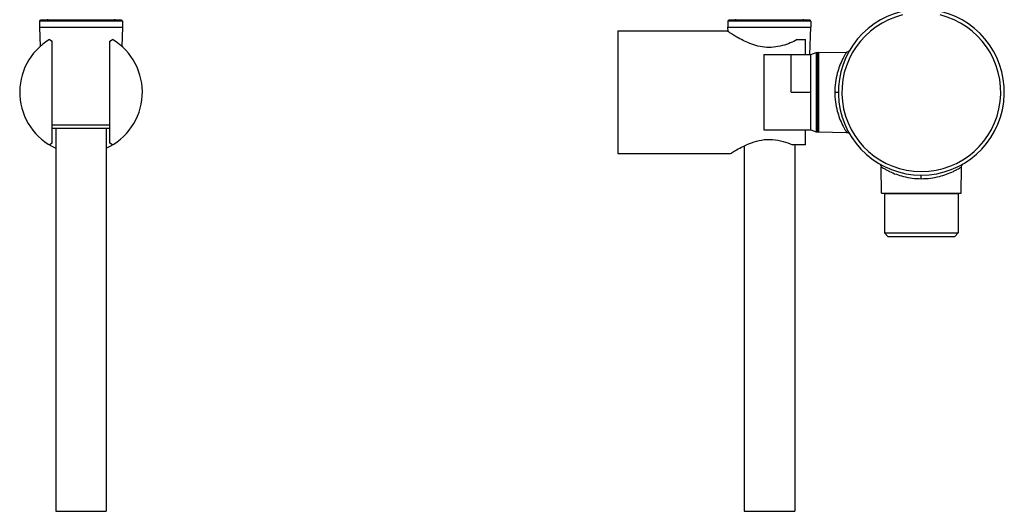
# Model space of a CAD drawing. Header units: millimetres. Extents: x 113 to 769, y -81 to 829.
# Tile 15 of 30: x 496 to 769, y 455 to 592. Entities that reach past the tile are written whole.
import ezdxf

# ---------------------------------------------------------------- set-up
doc = ezdxf.new("R2010")
doc.units = ezdxf.units.MM
doc.header["$LTSCALE"] = 65.395
doc.layers.get('0').update_dxf_attribs({"linetype": 'CONTINUOUS'})

msp = doc.modelspace()

# ---------------------------------------------------------------- linework, layer by layer
at = {"color": 9, "linetype": 'CONTINUOUS'}
for p, q in [((524.78, 591.34), (501.78, 591.34)), ((715.55, 591.34), (692.55, 591.34)), ((710.05, 571.64), (710.05, 582.12)), ((717.45, 560.64), (717.45, 582.64)), ((710.05, 571.64), (715.55, 571.64)), ((722.17, 571.64), (723.15, 571.64)), ((505.28, 562.6), (521.28, 562.6)), ((746.15, 547.66), (746.15, 548.64)), ((756.4, 543.44), (735.9, 543.44))]:
    msp.add_line(p, q, dxfattribs=at)
at = {"color": 7, "linetype": 'CONTINUOUS'}
for p, q in [((501.78, 591.34), (501.78, 589.64)), ((501.78, 589.64), (524.78, 589.64)), ((501.78, 589.64), (501.96, 584.28)), ((524.48, 591.64), (502.08, 591.64)), ((503.96, 591.84), (503.96, 591.64)), ((522.59, 591.84), (522.59, 591.64)), ((524.78, 589.64), (524.59, 584.28)), ((524.78, 591.34), (524.78, 589.64)), ((692.55, 591.34), (692.55, 589.64)), ((692.55, 589.64), (715.55, 589.64)), ((692.59, 588.44), (692.55, 589.64)), ((715.25, 591.64), (692.85, 591.64)), ((694.73, 591.64), (694.73, 591.84)), ((713.36, 591.84), (713.36, 591.64)), ((715.29, 582.13), (715.55, 589.64)), ((715.55, 591.34), (715.55, 589.64)), ((662.05, 588.64), (662.05, 554.64)), ((662.05, 588.64), (692.3, 588.64)), ((694.57, 587.19), (694.57, 587.19)), ((694.59, 587.18), (694.59, 587.18)), ((504.52, 586.21), (505.28, 585.78)), ((505.28, 557.5), (505.28, 585.78)), ((521.28, 585.78), (522.03, 586.21)), ((521.28, 557.5), (521.28, 585.78)), ((711.78, 586.21), (714.05, 586.21)), ((714.05, 582.12), (714.05, 586.21)), ((702.55, 582.12), (715.55, 582.12)), ((702.55, 582.12), (702.55, 561.16)), ((715.55, 582.12), (716.98, 582.64)), ((715.55, 561.16), (715.55, 582.12)), ((716.98, 582.64), (717.45, 582.64)), ((716.98, 582.64), (716.98, 560.64)), ((717.65, 582.64), (725.46, 582.78)), ((717.65, 582.64), (717.65, 560.64)), ((505.28, 561.64), (521.28, 561.64)), ((506.28, 561.64), (506.28, 455.45)), ((520.28, 561.64), (520.28, 455.45)), ((702.55, 561.16), (715.55, 561.16)), ((714.05, 557.07), (714.05, 561.16)), ((715.55, 561.16), (716.98, 560.64)), ((716.98, 560.64), (717.45, 560.64)), ((717.65, 560.64), (725.46, 560.5)), ((725.46, 560.5), (725.83, 560.43)), ((725.83, 560.43), (726.12, 560.24)), ((726.12, 560.24), (726.31, 560.01)), ((505.28, 557.5), (504.52, 557.07)), ((522.03, 557.07), (521.28, 557.5)), ((697.05, 556.77), (697.05, 455.45)), ((714.05, 557.07), (710.41, 557.07)), ((711.05, 557.07), (711.05, 455.45)), ((662.05, 554.64), (693.3, 554.64)), ((735.15, 543.64), (735.02, 550.95)), ((757.15, 543.64), (757.28, 550.95)), ((735.15, 543.64), (757.15, 543.64)), ((735.9, 543.44), (735.9, 532.64)), ((756.4, 543.44), (756.4, 532.64)), ((735.9, 532.64), (756.4, 532.64)), ((736.9, 531.64), (735.9, 532.64)), ((755.4, 531.64), (756.4, 532.64)), ((736.9, 531.64), (755.4, 531.64)), ((506.28, 455.45), (520.28, 455.45)), ((697.05, 455.45), (711.05, 455.45))]:
    msp.add_line(p, q, dxfattribs=at)
for points in [[(726.31, 583.27), (726.12, 583.04), (725.84, 582.86), (725.46, 582.78)], [(734.53, 551.79), (734.76, 551.61), (734.94, 551.32), (735.02, 550.95)], [(757.28, 550.95), (757.36, 551.32), (757.54, 551.61), (757.77, 551.79)]]:
    msp.add_lwpolyline(points, dxfattribs=at)
for centre, radius, start, end in [((746.15, 571.64), 23, 103.6055, 76.3945), ((502.08, 591.34), 0.3, 90, 180), ((524.48, 591.34), 0.3, 0, 90), ((692.85, 591.34), 0.3, 90, 180), ((715.25, 591.34), 0.3, 0, 90), ((513.28, 571.64), 17, 121.0076, 245.6727), ((513.28, 571.64), 17, 294.3273, 58.9924), ((717.45, 582.44), 0.2, 30, 90), ((717.45, 560.84), 0.2, 270, 330)]:
    msp.add_arc(centre, radius, start, end, dxfattribs=at)
at = {"color": 9, "linetype": 'CONTINUOUS'}
for centre, radius, start, end in [((746.15, 571.64), 22.02, 103.6082, 76.3946), ((746.46, 568.83), 21.23, 243.6825, 244.3677), ((746.43, 568.78), 21.16, 244.3679, 244.5909), ((745.85, 568.82), 21.21, 295.6401, 296.3249)]:
    msp.add_arc(centre, radius, start, end, dxfattribs=at)
at = {"color": 7, "linetype": 'CONTINUOUS'}
for points, knots in [([(694.57, 587.19), (694.4, 587.29), (694.08, 587.48), (693.64, 587.76), (693.25, 588.01), (692.96, 588.2), (692.77, 588.32), (692.65, 588.41), (692.54, 588.47), (692.46, 588.53), (692.39, 588.58), (692.35, 588.61), (692.32, 588.62), (692.31, 588.63), (692.3, 588.64), (692.3, 588.64)], [0, 0, 0, 0, 0.218211, 0.41442, 0.586216, 0.731181, 0.792847, 0.84692, 0.893165, 0.931351, 0.961254, 0.982722, 0.990265, 0.995666, 1, 1, 1, 1]), ([(711.78, 586.21), (711.14, 585.88), (709.79, 585.24), (707.61, 584.48), (705.19, 584.02), (702.69, 584.04), (700.29, 584.53), (697.55, 585.53), (695.7, 586.51), (694.57, 587.19)], [0, 0, 0, 0, 0.117294, 0.245805, 0.381795, 0.520415, 0.655918, 0.78358, 1, 1, 1, 1]), ([(693.3, 554.64), (693.44, 554.73), (693.97, 555.07), (695.11, 555.76), (696.88, 556.72), (699.18, 557.74), (701.43, 558.36), (703.4, 558.58), (705.41, 558.56), (707.8, 558.11), (709.58, 557.44), (710.41, 557.07)], [0, 0, 0, 0, 0.027553, 0.104556, 0.219056, 0.359978, 0.518802, 0.602336, 0.686599, 0.850466, 1, 1, 1, 1])]:
    msp.add_open_spline(points, degree=3, knots=knots, dxfattribs=at)
at = {"color": 9, "linetype": 'CONTINUOUS'}
for points, knots in [([(725.46, 582.78), (725.46, 582.76), (725.42, 582.72), (725.37, 582.62), (725.26, 582.47), (725.13, 582.24), (724.97, 581.96), (724.7, 581.49), (724.49, 581.1), (724.35, 580.82)], [0, 0, 0, 0, 0.017353, 0.068587, 0.152593, 0.26795, 0.41253, 0.584135, 1, 1, 1, 1]), ([(724.35, 580.82), (723.72, 579.56), (722.59, 576.59), (722.17, 573.4), (722.17, 571.64)], [0, 0, 0, 0, 0.442636, 1, 1, 1, 1]), ([(722.17, 571.64), (722.17, 569.87), (722.59, 566.69), (723.72, 563.71), (724.35, 562.46)], [0, 0, 0, 0, 0.557391, 1, 1, 1, 1]), ([(724.35, 562.46), (724.49, 562.18), (724.7, 561.79), (724.97, 561.31), (725.13, 561.03), (725.27, 560.81), (725.36, 560.67), (725.41, 560.58), (725.44, 560.54), (725.45, 560.52), (725.46, 560.5), (725.46, 560.5)], [0, 0, 0, 0, 0.415964, 0.587588, 0.732168, 0.847513, 0.93149, 0.961252, 0.982681, 0.995642, 1, 1, 1, 1]), ([(735.02, 550.95), (735.02, 550.95), (735.04, 550.93), (735.06, 550.92), (735.1, 550.89), (735.19, 550.84), (735.34, 550.74), (735.57, 550.61), (735.86, 550.44), (736.35, 550.16), (736.76, 549.95), (737.04, 549.8)], [0, 0, 0, 0, 0.004354, 0.017341, 0.03882, 0.068651, 0.152808, 0.268337, 0.413032, 0.584631, 1, 1, 1, 1]), ([(737.35, 549.66), (738.58, 549.07), (741.44, 548.04), (744.48, 547.66), (746.15, 547.66)], [0, 0, 0, 0, 0.449376, 1, 1, 1, 1]), ([(746.15, 547.66), (747.84, 547.66), (750.9, 548.04), (753.79, 549.1), (755.03, 549.69)], [0, 0, 0, 0, 0.551932, 1, 1, 1, 1]), ([(755.26, 549.81), (755.54, 549.95), (756.05, 550.21), (756.61, 550.54), (756.95, 550.74), (757.12, 550.85), (757.22, 550.91), (757.27, 550.94), (757.28, 550.95)], [0, 0, 0, 0, 0.415311, 0.731555, 0.847085, 0.931256, 0.982593, 1, 1, 1, 1])]:
    msp.add_open_spline(points, degree=3, knots=knots, dxfattribs=at)

doc.saveas('drawing.dxf')
